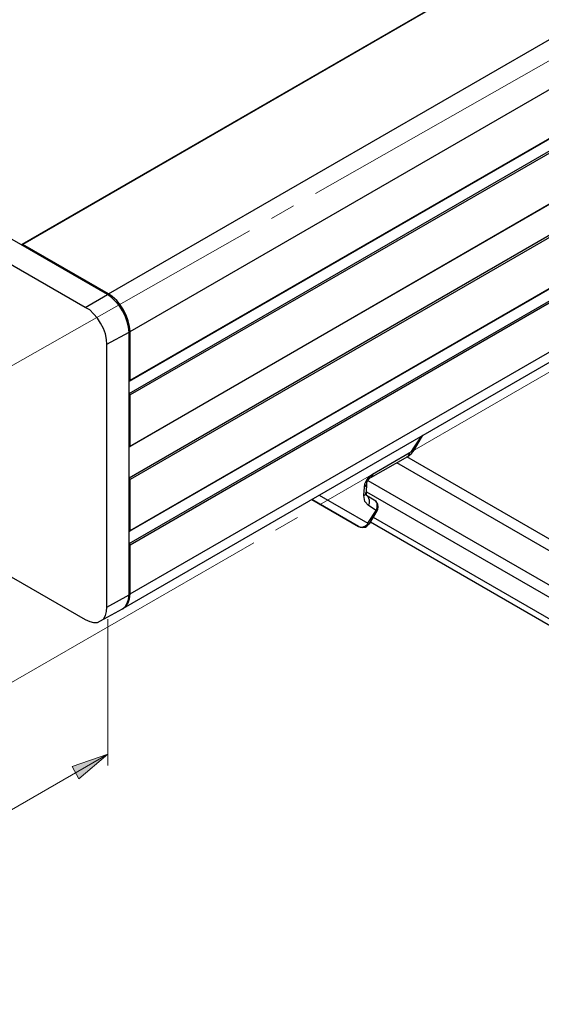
# Model space of a CAD drawing. Header units: millimetres. Extents: x 83 to 342, y -217 to -63.
# Tile 32 of 43: x 278 to 304, y -214 to -165. Entities that reach past the tile are written whole.
import ezdxf

# ---------------------------------------------------------------- set-up
doc = ezdxf.new("R2010")
doc.units = ezdxf.units.MM
doc.header["$MEASUREMENT"] = 0
doc.linetypes.add('AI-Linetype-3', pattern=[19.05, 15.24, -1.27, 1.27, -1.27])
doc.linetypes.add('AI-Linetype-5', pattern=[19.05, 15.24, -1.27, 1.27, -1.27])
doc.layers.add('Capa 1', color=7, linetype='Continuous', lineweight=0)

msp = doc.modelspace()

# ---------------------------------------------------------------- hatches: boundary and pattern name
at = {"layer": 'Capa 1', "true_color": 0x010101, "transparency": 33554687}
h = msp.add_hatch(color=18, dxfattribs=at)
h.dxf.hatch_style = 2
edge = h.paths.add_edge_path()
edge.add_spline(control_points=[(282.133, -201.493), (282.133, -201.493), (280.676, -202.727), (280.676, -202.727), (280.676, -202.727), (280.33, -202.11), (280.33, -202.11)], knot_values=[0, 0, 0, 0, 1, 1, 1, 2, 2, 2, 2], degree=3, periodic=0)
edge.add_line((280.33, -202.11), (282.133, -201.493))
edge = h.paths.add_edge_path()
edge.add_spline(control_points=[(260.377, -214.062), (260.377, -214.062), (261.834, -212.803), (261.834, -212.803), (261.834, -212.803), (262.18, -213.42), (262.18, -213.42)], knot_values=[0, 0, 0, 0, 1, 1, 1, 2, 2, 2, 2], degree=3, periodic=0)
edge.add_line((262.18, -213.42), (260.377, -214.062))

# ---------------------------------------------------------------- linework, layer by layer
at = {"layer": 'Capa 1', "color": 8, "linetype": 'AI-Linetype-3', "lineweight": 18, "true_color": 0x808181}
msp.add_line((338.952, -147.001), (260.335, -191.593), dxfattribs=at)
at = {"layer": 'Capa 1', "color": 8, "linetype": 'AI-Linetype-5', "lineweight": 18, "true_color": 0x808181}
msp.add_line((338.952, -162.293), (260.335, -207.677), dxfattribs=at)
at = {"layer": 'Capa 1', "color": 18, "lineweight": 25, "true_color": 0x010101}
for points in [[(316.039, -153.808), (316.039, -153.808), (277.812, -175.884), (277.812, -175.884)], [(316.063, -153.808), (316.063, -153.808), (277.861, -175.884), (277.861, -175.884)], [(282.109, -178.403), (282.109, -178.403), (242.153, -155.339), (242.153, -155.339)], [(280.997, -179.045), (280.997, -179.045), (241.066, -155.981), (241.066, -155.981)], [(282.158, -178.354), (282.158, -178.354), (320.385, -156.302), (320.385, -156.302)], [(283.244, -180.255), (283.244, -180.255), (321.471, -158.178), (321.471, -158.178)], [(283.22, -182.749), (283.22, -182.749), (321.447, -160.673), (321.447, -160.673)], [(283.244, -182.7), (283.244, -182.7), (321.471, -160.648), (321.471, -160.648)], [(283.195, -183.367), (283.195, -183.367), (321.422, -161.29), (321.422, -161.29)], [(321.471, -161.389), (321.471, -161.389), (283.244, -183.441), (283.244, -183.441)], [(283.22, -186.034), (283.22, -186.034), (321.447, -163.982), (321.447, -163.982)], [(283.244, -186.009), (283.244, -186.009), (321.471, -163.932), (321.471, -163.932)], [(283.195, -187.614), (283.195, -187.614), (321.397, -165.537), (321.397, -165.537)], [(321.471, -165.636), (321.471, -165.636), (283.244, -187.688), (283.244, -187.688)], [(283.244, -190.257), (283.244, -190.257), (321.471, -168.18), (321.471, -168.18)], [(283.22, -190.281), (283.22, -190.281), (321.447, -168.229), (321.447, -168.229)], [(283.195, -190.899), (283.195, -190.899), (321.422, -168.846), (321.422, -168.846)], [(321.471, -168.921), (321.471, -168.921), (283.244, -190.997), (283.244, -190.997)], [(283.244, -193.442), (283.244, -193.442), (321.471, -171.39), (321.471, -171.39)], [(282.923, -194.158), (282.923, -194.158), (321.15, -172.081), (321.15, -172.081)], [(282.158, -178.354), (282.158, -178.354), (277.861, -175.884), (277.861, -175.884)], [(280.997, -179.045), (280.997, -179.045), (282.109, -178.403), (282.109, -178.403)], [(282.084, -180.897), (282.084, -180.897), (283.195, -180.28), (283.195, -180.28)], [(283.195, -193.492), (283.195, -193.492), (283.195, -180.28), (283.195, -180.28)], [(283.244, -182.7), (283.244, -182.7), (283.244, -180.255), (283.244, -180.255)], [(282.084, -194.109), (282.084, -194.109), (282.084, -180.897), (282.084, -180.897)], [(283.195, -182.749), (283.195, -182.749), (283.195, -182.749), (283.195, -182.749)], [(283.195, -183.367), (283.195, -183.367), (283.195, -183.367), (283.195, -183.367)], [(283.244, -186.009), (283.244, -186.009), (283.244, -183.441), (283.244, -183.441)], [(297.543, -186.182), (297.543, -186.182), (297.962, -185.466), (297.962, -185.466)], [(297.468, -186.157), (297.468, -186.157), (297.864, -185.54), (297.864, -185.54)], [(295.419, -187.417), (295.419, -187.417), (297.271, -186.355), (297.271, -186.355)], [(295.345, -187.59), (295.345, -187.59), (297.197, -186.528), (297.197, -186.528)], [(324.904, -203.147), (324.904, -203.147), (296.654, -186.849), (296.654, -186.849)], [(325.768, -203.073), (325.768, -203.073), (297.147, -186.552), (297.147, -186.552)], [(283.244, -190.257), (283.244, -190.257), (283.244, -187.688), (283.244, -187.688)], [(295.122, -188.33), (295.122, -188.33), (295.147, -187.911), (295.147, -187.911)], [(295.197, -187.738), (295.197, -187.738), (323.422, -204.011), (323.422, -204.011)], [(269.934, -188.355), (269.934, -188.355), (280.997, -194.726), (280.997, -194.726)], [(292.752, -188.479), (292.752, -188.479), (295.197, -189.886), (295.197, -189.886)], [(294.999, -188.503), (294.999, -188.503), (295.024, -188.083), (295.024, -188.083)], [(295.122, -188.306), (295.122, -188.306), (323.422, -204.629), (323.422, -204.629)], [(294.727, -190.059), (294.727, -190.059), (292.381, -188.701), (292.381, -188.701)], [(292.381, -188.701), (292.381, -188.701), (294.727, -190.059), (294.727, -190.059)], [(295.518, -188.725), (295.518, -188.725), (295.122, -188.503), (295.122, -188.503)], [(295.197, -189.886), (295.197, -189.886), (295.616, -189.244), (295.616, -189.244)], [(295.616, -189.244), (295.616, -189.244), (295.221, -188.997), (295.221, -188.997)], [(295.271, -189.911), (295.271, -189.911), (295.666, -189.269), (295.666, -189.269)], [(295.32, -189.812), (295.32, -189.812), (325.793, -207.419), (325.793, -207.419)], [(295.468, -189.59), (295.468, -189.59), (325.595, -206.975), (325.595, -206.975)], [(283.195, -190.281), (283.195, -190.281), (283.195, -190.281), (283.195, -190.281)], [(283.195, -190.899), (283.195, -190.899), (283.195, -190.899), (283.195, -190.899)], [(283.244, -193.442), (283.244, -193.442), (283.244, -190.997), (283.244, -190.997)], [(282.084, -194.109), (282.084, -194.109), (283.195, -193.492), (283.195, -193.492)], [(281.763, -194.8), (281.763, -194.8), (282.874, -194.183), (282.874, -194.183)]]:
    msp.add_open_spline(points, degree=3, dxfattribs=at)
for points, knots in [([(277.861, -175.884), (277.861, -175.884), (277.836, -175.884), (277.836, -175.884), (277.836, -175.884), (277.812, -175.884), (277.812, -175.884), (277.812, -175.884), (277.787, -175.909), (277.787, -175.909)], [0, 0, 0, 0, 1, 1, 1, 2, 2, 2, 3, 3, 3, 3]), ([(283.195, -180.28), (283.195, -180.28), (283.17, -180.033), (283.17, -180.033), (283.17, -180.033), (283.096, -179.761), (283.096, -179.761), (283.096, -179.761), (282.998, -179.465), (282.998, -179.465), (282.998, -179.465), (282.874, -179.218), (282.874, -179.218), (282.874, -179.218), (282.701, -178.946), (282.701, -178.946), (282.701, -178.946), (282.504, -178.724), (282.504, -178.724), (282.504, -178.724), (282.306, -178.551), (282.306, -178.551), (282.306, -178.551), (282.109, -178.403), (282.109, -178.403)], [0, 0, 0, 0, 1, 1, 1, 2, 2, 2, 3, 3, 3, 4, 4, 4, 5, 5, 5, 6, 6, 6, 7, 7, 7, 8, 8, 8, 8]), ([(283.244, -180.255), (283.244, -180.255), (283.22, -179.984), (283.22, -179.984), (283.22, -179.984), (283.146, -179.712), (283.146, -179.712), (283.146, -179.712), (283.047, -179.44), (283.047, -179.44), (283.047, -179.44), (282.923, -179.169), (282.923, -179.169), (282.923, -179.169), (282.751, -178.922), (282.751, -178.922), (282.751, -178.922), (282.578, -178.7), (282.578, -178.7), (282.578, -178.7), (282.355, -178.502), (282.355, -178.502), (282.355, -178.502), (282.158, -178.354), (282.158, -178.354)], [0, 0, 0, 0, 1, 1, 1, 2, 2, 2, 3, 3, 3, 4, 4, 4, 5, 5, 5, 6, 6, 6, 7, 7, 7, 8, 8, 8, 8]), ([(282.084, -180.897), (282.084, -180.897), (282.059, -180.65), (282.059, -180.65), (282.059, -180.65), (282.01, -180.379), (282.01, -180.379), (282.01, -180.379), (281.911, -180.107), (281.911, -180.107), (281.911, -180.107), (281.763, -179.835), (281.763, -179.835), (281.763, -179.835), (281.615, -179.589), (281.615, -179.589), (281.615, -179.589), (281.417, -179.366), (281.417, -179.366), (281.417, -179.366), (281.22, -179.169), (281.22, -179.169), (281.22, -179.169), (280.997, -179.045), (280.997, -179.045)], [0, 0, 0, 0, 1, 1, 1, 2, 2, 2, 3, 3, 3, 4, 4, 4, 5, 5, 5, 6, 6, 6, 7, 7, 7, 8, 8, 8, 8]), ([(283.195, -182.749), (283.195, -182.749), (283.195, -182.749), (283.195, -182.749), (283.195, -182.749), (283.22, -182.749), (283.22, -182.749), (283.22, -182.749), (283.244, -182.725), (283.244, -182.725), (283.244, -182.725), (283.244, -182.7), (283.244, -182.7)], [0, 0, 0, 0, 1, 1, 1, 2, 2, 2, 3, 3, 3, 4, 4, 4, 4]), ([(283.244, -183.441), (283.244, -183.441), (283.244, -183.441), (283.244, -183.441), (283.244, -183.441), (283.244, -183.416), (283.244, -183.416), (283.244, -183.416), (283.22, -183.391), (283.22, -183.391), (283.22, -183.391), (283.195, -183.367), (283.195, -183.367)], [0, 0, 0, 0, 1, 1, 1, 2, 2, 2, 3, 3, 3, 4, 4, 4, 4]), ([(283.195, -186.034), (283.195, -186.034), (283.195, -186.034), (283.195, -186.034), (283.195, -186.034), (283.22, -186.034), (283.22, -186.034), (283.22, -186.034), (283.244, -186.034), (283.244, -186.034), (283.244, -186.034), (283.244, -186.009), (283.244, -186.009)], [0, 0, 0, 0, 1, 1, 1, 2, 2, 2, 3, 3, 3, 4, 4, 4, 4]), ([(297.197, -186.528), (297.197, -186.528), (297.296, -186.454), (297.296, -186.454), (297.296, -186.454), (297.394, -186.38), (297.394, -186.38), (297.394, -186.38), (297.468, -186.281), (297.468, -186.281), (297.468, -186.281), (297.543, -186.182), (297.543, -186.182)], [0, 0, 0, 0, 1, 1, 1, 2, 2, 2, 3, 3, 3, 4, 4, 4, 4]), ([(297.271, -186.355), (297.271, -186.355), (297.271, -186.404), (297.271, -186.404), (297.271, -186.404), (297.246, -186.454), (297.246, -186.454), (297.246, -186.454), (297.222, -186.503), (297.222, -186.503), (297.222, -186.503), (297.197, -186.528), (297.197, -186.528)], [0, 0, 0, 0, 1, 1, 1, 2, 2, 2, 3, 3, 3, 4, 4, 4, 4]), ([(297.271, -186.355), (297.271, -186.355), (297.394, -186.281), (297.394, -186.281), (297.394, -186.281), (297.468, -186.157), (297.468, -186.157)], [0, 0, 0, 0, 1, 1, 1, 2, 2, 2, 2]), ([(297.468, -186.157), (297.468, -186.157), (297.493, -186.182), (297.493, -186.182), (297.493, -186.182), (297.518, -186.182), (297.518, -186.182), (297.518, -186.182), (297.543, -186.182), (297.543, -186.182)], [0, 0, 0, 0, 1, 1, 1, 2, 2, 2, 3, 3, 3, 3]), ([(295.024, -188.083), (295.024, -188.083), (295.048, -187.911), (295.048, -187.911), (295.048, -187.911), (295.098, -187.812), (295.098, -187.812), (295.098, -187.812), (295.147, -187.713), (295.147, -187.713), (295.147, -187.713), (295.221, -187.614), (295.221, -187.614), (295.221, -187.614), (295.271, -187.54), (295.271, -187.54), (295.271, -187.54), (295.419, -187.417), (295.419, -187.417)], [0, 0, 0, 0, 1, 1, 1, 2, 2, 2, 3, 3, 3, 4, 4, 4, 5, 5, 5, 6, 6, 6, 6]), ([(295.419, -187.417), (295.419, -187.417), (295.419, -187.491), (295.419, -187.491), (295.419, -187.491), (295.394, -187.54), (295.394, -187.54), (295.394, -187.54), (295.369, -187.565), (295.369, -187.565), (295.369, -187.565), (295.345, -187.59), (295.345, -187.59)], [0, 0, 0, 0, 1, 1, 1, 2, 2, 2, 3, 3, 3, 4, 4, 4, 4]), ([(283.244, -187.688), (283.244, -187.688), (283.244, -187.688), (283.244, -187.688), (283.244, -187.688), (283.244, -187.664), (283.244, -187.664), (283.244, -187.664), (283.22, -187.664), (283.22, -187.664), (283.22, -187.664), (283.22, -187.639), (283.22, -187.639), (283.22, -187.639), (283.195, -187.614), (283.195, -187.614)], [0, 0, 0, 0, 1, 1, 1, 2, 2, 2, 3, 3, 3, 4, 4, 4, 5, 5, 5, 5]), ([(295.024, -188.083), (295.024, -188.083), (295.073, -188.034), (295.073, -188.034), (295.073, -188.034), (295.098, -188.009), (295.098, -188.009), (295.098, -188.009), (295.122, -187.96), (295.122, -187.96), (295.122, -187.96), (295.147, -187.911), (295.147, -187.911)], [0, 0, 0, 0, 1, 1, 1, 2, 2, 2, 3, 3, 3, 4, 4, 4, 4]), ([(295.147, -187.911), (295.147, -187.911), (295.147, -187.836), (295.147, -187.836), (295.147, -187.836), (295.197, -187.738), (295.197, -187.738), (295.197, -187.738), (295.221, -187.688), (295.221, -187.688), (295.221, -187.688), (295.271, -187.639), (295.271, -187.639), (295.271, -187.639), (295.295, -187.614), (295.295, -187.614), (295.295, -187.614), (295.345, -187.59), (295.345, -187.59)], [0, 0, 0, 0, 1, 1, 1, 2, 2, 2, 3, 3, 3, 4, 4, 4, 5, 5, 5, 6, 6, 6, 6]), ([(294.999, -188.503), (294.999, -188.503), (295.048, -188.454), (295.048, -188.454), (295.048, -188.454), (295.098, -188.429), (295.098, -188.429), (295.098, -188.429), (295.098, -188.38), (295.098, -188.38), (295.098, -188.38), (295.122, -188.33), (295.122, -188.33)], [0, 0, 0, 0, 1, 1, 1, 2, 2, 2, 3, 3, 3, 4, 4, 4, 4]), ([(295.172, -188.528), (295.172, -188.528), (295.147, -188.503), (295.147, -188.503), (295.147, -188.503), (295.122, -188.479), (295.122, -188.479), (295.122, -188.479), (295.122, -188.454), (295.122, -188.454), (295.122, -188.454), (295.122, -188.33), (295.122, -188.33)], [0, 0, 0, 0, 1, 1, 1, 2, 2, 2, 3, 3, 3, 4, 4, 4, 4]), ([(295.221, -188.997), (295.221, -188.997), (295.048, -188.8), (295.048, -188.8), (295.048, -188.8), (294.999, -188.503), (294.999, -188.503)], [0, 0, 0, 0, 1, 1, 1, 2, 2, 2, 2]), ([(295.221, -188.997), (295.221, -188.997), (295.246, -188.948), (295.246, -188.948), (295.246, -188.948), (295.271, -188.874), (295.271, -188.874), (295.271, -188.874), (295.271, -188.8), (295.271, -188.8), (295.271, -188.8), (295.271, -188.725), (295.271, -188.725), (295.271, -188.725), (295.246, -188.651), (295.246, -188.651), (295.246, -188.651), (295.221, -188.602), (295.221, -188.602), (295.221, -188.602), (295.197, -188.528), (295.197, -188.528), (295.197, -188.528), (295.122, -188.503), (295.122, -188.503)], [0, 0, 0, 0, 1, 1, 1, 2, 2, 2, 3, 3, 3, 4, 4, 4, 5, 5, 5, 6, 6, 6, 7, 7, 7, 8, 8, 8, 8]), ([(295.666, -189.269), (295.666, -189.269), (295.69, -189.195), (295.69, -189.195), (295.69, -189.195), (295.715, -189.071), (295.715, -189.071), (295.715, -189.071), (295.69, -188.923), (295.69, -188.923), (295.69, -188.923), (295.616, -188.8), (295.616, -188.8), (295.616, -188.8), (295.518, -188.725), (295.518, -188.725)], [0, 0, 0, 0, 1, 1, 1, 2, 2, 2, 3, 3, 3, 4, 4, 4, 5, 5, 5, 5]), ([(295.616, -189.244), (295.616, -189.244), (295.641, -189.17), (295.641, -189.17), (295.641, -189.17), (295.666, -189.096), (295.666, -189.096), (295.666, -189.096), (295.666, -189.022), (295.666, -189.022), (295.666, -189.022), (295.666, -188.948), (295.666, -188.948), (295.666, -188.948), (295.666, -188.874), (295.666, -188.874), (295.666, -188.874), (295.616, -188.824), (295.616, -188.824), (295.616, -188.824), (295.592, -188.775), (295.592, -188.775), (295.592, -188.775), (295.518, -188.725), (295.518, -188.725)], [0, 0, 0, 0, 1, 1, 1, 2, 2, 2, 3, 3, 3, 4, 4, 4, 5, 5, 5, 6, 6, 6, 7, 7, 7, 8, 8, 8, 8]), ([(295.666, -189.269), (295.666, -189.269), (295.666, -189.269), (295.666, -189.269), (295.666, -189.269), (295.641, -189.244), (295.641, -189.244), (295.641, -189.244), (295.616, -189.244), (295.616, -189.244)], [0, 0, 0, 0, 1, 1, 1, 2, 2, 2, 3, 3, 3, 3]), ([(294.727, -190.059), (294.727, -190.059), (294.801, -190.084), (294.801, -190.084), (294.801, -190.084), (294.851, -190.084), (294.851, -190.084), (294.851, -190.084), (294.925, -190.084), (294.925, -190.084), (294.925, -190.084), (294.999, -190.059), (294.999, -190.059), (294.999, -190.059), (295.048, -190.034), (295.048, -190.034), (295.048, -190.034), (295.098, -190.01), (295.098, -190.01), (295.098, -190.01), (295.172, -189.96), (295.172, -189.96), (295.172, -189.96), (295.197, -189.886), (295.197, -189.886)], [0, 0, 0, 0, 1, 1, 1, 2, 2, 2, 3, 3, 3, 4, 4, 4, 5, 5, 5, 6, 6, 6, 7, 7, 7, 8, 8, 8, 8]), ([(294.925, -190.108), (294.925, -190.108), (295.073, -190.084), (295.073, -190.084), (295.073, -190.084), (295.147, -190.034), (295.147, -190.034), (295.147, -190.034), (295.221, -189.96), (295.221, -189.96), (295.221, -189.96), (295.246, -189.911), (295.246, -189.911)], [0, 0, 0, 0, 1, 1, 1, 2, 2, 2, 3, 3, 3, 4, 4, 4, 4]), ([(295.197, -189.886), (295.197, -189.886), (295.221, -189.911), (295.221, -189.911), (295.221, -189.911), (295.246, -189.911), (295.246, -189.911), (295.246, -189.911), (295.271, -189.911), (295.271, -189.911)], [0, 0, 0, 0, 1, 1, 1, 2, 2, 2, 3, 3, 3, 3]), ([(283.195, -190.281), (283.195, -190.281), (283.195, -190.281), (283.195, -190.281), (283.195, -190.281), (283.22, -190.281), (283.22, -190.281), (283.22, -190.281), (283.244, -190.281), (283.244, -190.281), (283.244, -190.281), (283.244, -190.257), (283.244, -190.257)], [0, 0, 0, 0, 1, 1, 1, 2, 2, 2, 3, 3, 3, 4, 4, 4, 4]), ([(294.752, -190.059), (294.752, -190.059), (294.752, -190.059), (294.752, -190.059), (294.752, -190.059), (294.826, -190.084), (294.826, -190.084), (294.826, -190.084), (294.925, -190.108), (294.925, -190.108)], [0, 0, 0, 0, 1, 1, 1, 2, 2, 2, 3, 3, 3, 3]), ([(283.244, -190.997), (283.244, -190.997), (283.244, -190.973), (283.244, -190.973), (283.244, -190.973), (283.244, -190.948), (283.244, -190.948), (283.244, -190.948), (283.22, -190.948), (283.22, -190.948), (283.22, -190.948), (283.22, -190.923), (283.22, -190.923), (283.22, -190.923), (283.195, -190.923), (283.195, -190.923), (283.195, -190.923), (283.195, -190.899), (283.195, -190.899)], [0, 0, 0, 0, 1, 1, 1, 2, 2, 2, 3, 3, 3, 4, 4, 4, 5, 5, 5, 6, 6, 6, 6]), ([(282.899, -194.183), (282.899, -194.183), (282.923, -194.158), (282.923, -194.158), (282.923, -194.158), (283.047, -194.035), (283.047, -194.035), (283.047, -194.035), (283.146, -193.887), (283.146, -193.887), (283.146, -193.887), (283.22, -193.689), (283.22, -193.689), (283.22, -193.689), (283.244, -193.442), (283.244, -193.442)], [0, 0, 0, 0, 1, 1, 1, 2, 2, 2, 3, 3, 3, 4, 4, 4, 5, 5, 5, 5]), ([(282.874, -194.183), (282.874, -194.183), (282.874, -194.183), (282.874, -194.183), (282.874, -194.183), (282.998, -194.084), (282.998, -194.084), (282.998, -194.084), (283.096, -193.911), (283.096, -193.911), (283.096, -193.911), (283.17, -193.714), (283.17, -193.714), (283.17, -193.714), (283.195, -193.492), (283.195, -193.492)], [0, 0, 0, 0, 1, 1, 1, 2, 2, 2, 3, 3, 3, 4, 4, 4, 5, 5, 5, 5]), ([(280.997, -194.726), (280.997, -194.726), (281.22, -194.825), (281.22, -194.825), (281.22, -194.825), (281.417, -194.874), (281.417, -194.874), (281.417, -194.874), (281.615, -194.874), (281.615, -194.874), (281.615, -194.874), (281.763, -194.8), (281.763, -194.8), (281.763, -194.8), (281.911, -194.702), (281.911, -194.702), (281.911, -194.702), (282.01, -194.529), (282.01, -194.529), (282.01, -194.529), (282.059, -194.331), (282.059, -194.331), (282.059, -194.331), (282.084, -194.109), (282.084, -194.109)], [0, 0, 0, 0, 1, 1, 1, 2, 2, 2, 3, 3, 3, 4, 4, 4, 5, 5, 5, 6, 6, 6, 7, 7, 7, 8, 8, 8, 8])]:
    msp.add_open_spline(points, degree=3, knots=knots, dxfattribs=at)
at = {"layer": 'Capa 1', "color": 18, "lineweight": 18, "true_color": 0x010101}
for points in [[(282.133, -194.702), (282.133, -194.702), (282.133, -202.061), (282.133, -202.061)], [(282.133, -201.493), (282.133, -201.493), (260.377, -214.062), (260.377, -214.062)]]:
    msp.add_open_spline(points, degree=3, dxfattribs=at)
msp.add_open_spline([(282.133, -201.493), (282.133, -201.493), (280.676, -202.727), (280.676, -202.727), (280.676, -202.727), (280.33, -202.11), (280.33, -202.11), (280.33, -202.11), (282.133, -201.493), (282.133, -201.493)], degree=3, knots=[0, 0, 0, 0, 1, 1, 1, 2, 2, 2, 3, 3, 3, 3], dxfattribs=at)
at = {"layer": 'Capa 1'}
msp.add_open_spline([(282.133, -201.493), (282.133, -201.493), (280.676, -202.727), (280.676, -202.727), (280.676, -202.727), (280.33, -202.11), (280.33, -202.11)], degree=3, knots=[0, 0, 0, 0, 1, 1, 1, 2, 2, 2, 2], dxfattribs=at)

doc.saveas('drawing.dxf')
